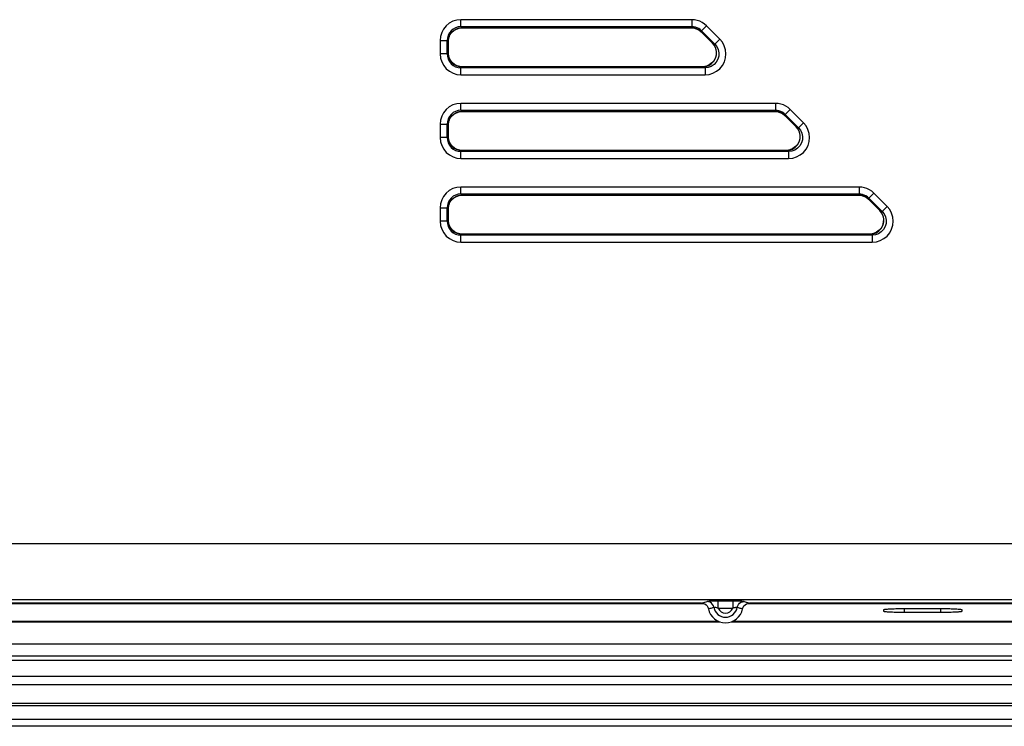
# Model space of a CAD drawing. Header units: millimetres. Extents: x 0 to 1682, y 0 to 1188.
# Tile 48 of 73: x 1283 to 1353, y 531 to 581. Entities that reach past the tile are written whole.
import ezdxf

# ---------------------------------------------------------------- set-up
doc = ezdxf.new("R2010")
doc.units = ezdxf.units.MM
doc.header["$LTSCALE"] = 92.51
for name, color, linetype in [('FRONT_CASE-RC15_-SHAPE', 7, 'CONTINUOUS'), ('GASKET-RT1550WD-SHAPE', 7, 'CONTINUOUS'), ('REAR_CASE_15_RT1540__2024-SHAPE', 7, 'CONTINUOUS')]:
    doc.layers.add(name, color=color, linetype=linetype)

msp = doc.modelspace()

# ---------------------------------------------------------------- linework, layer by layer
at = {"layer": 'FRONT_CASE-RC15_-SHAPE', "color": 7, "linetype": 'Continuous'}
for p, q in [((1114.965166, 539.377977), (1331.831987, 539.377977)), ((1334.965166, 539.377977), (1393.306214, 539.377977)), ((1346.11744, 539.021302), (1348.848554, 539.021604)), ((1346.248554, 538.738602), (1346.248554, 539.021604)), ((1348.848554, 538.738602), (1348.848554, 539.021604)), ((1344.748554, 538.817214), (1344.748554, 538.942993)), ((1348.979668, 538.738905), (1346.248554, 538.738602)), ((1350.348554, 538.942993), (1350.348554, 538.817214)), ((1401.102818, 530.577414), (1045.69429, 530.577414))]:
    msp.add_line(p, q, dxfattribs=at)
for points in [[(1344.748554, 538.942993), (1344.754349, 538.949876), (1344.77138, 538.956655), (1344.799779, 538.963354), (1344.839154, 538.969899), (1344.889326, 538.976238), (1344.949789, 538.982323), (1345.020192, 538.988107), (1345.099886, 538.993548), (1345.188362, 538.998602), (1345.284848, 539.003234), (1345.388693, 539.007404), (1345.499027, 539.011087), (1345.615077, 539.014248), (1345.735905, 539.016871), (1345.860638, 539.018928), (1345.988294, 539.020412), (1346.11744, 539.021302)], [(1348.848554, 539.021604), (1348.979668, 539.021302), (1349.108814, 539.020412), (1349.236471, 539.018928), (1349.361204, 539.016871), (1349.482031, 539.014248), (1349.598082, 539.011087), (1349.708416, 539.007404), (1349.81226, 539.003234), (1349.908746, 538.998602), (1349.997222, 538.993548), (1350.076916, 538.988107), (1350.147319, 538.982323), (1350.207782, 538.976238), (1350.257955, 538.969899), (1350.29733, 538.963354), (1350.325728, 538.956655), (1350.34276, 538.949876), (1350.348554, 538.942993)], [(1346.248554, 538.738602), (1346.11744, 538.738905), (1345.988294, 538.739795), (1345.860638, 538.741278), (1345.735904, 538.743336), (1345.615077, 538.745958), (1345.499027, 538.74912), (1345.388693, 538.752803), (1345.284848, 538.756973), (1345.188362, 538.761605), (1345.099886, 538.766658), (1345.020192, 538.7721), (1344.949789, 538.777883), (1344.889326, 538.783969), (1344.839154, 538.790307), (1344.799779, 538.796852), (1344.77138, 538.803552), (1344.754349, 538.810331), (1344.748554, 538.817214)], [(1350.348554, 538.817214), (1350.34276, 538.810331), (1350.325728, 538.803552), (1350.29733, 538.796852), (1350.257955, 538.790307), (1350.207782, 538.783969), (1350.147319, 538.777883), (1350.076916, 538.7721), (1349.997222, 538.766658), (1349.908746, 538.761605), (1349.81226, 538.756973), (1349.708416, 538.752803), (1349.598082, 538.74912), (1349.482031, 538.745958), (1349.361204, 538.743336), (1349.23647, 538.741278), (1349.108814, 538.739795), (1348.979668, 538.738905)]]:
    msp.add_lwpolyline(points, dxfattribs=at)
at = {"layer": 'GASKET-RT1550WD-SHAPE', "color": 7, "linetype": 'Continuous'}
for p, q in [((1113.794019, 538.077414), (1333.003101, 538.077414)), ((1113.886336, 538.109709), (1332.910735, 538.109709)), ((1333.794019, 538.077414), (1395.398554, 538.077414)), ((1333.886336, 538.109709), (1394.574482, 538.109709)), ((1046.398554, 536.493685), (1400.398554, 536.493685)), ((1046.398554, 535.630623), (1400.398554, 535.630623)), ((1046.398554, 535.324205), (1400.398554, 535.324205)), ((1046.398554, 534.174925), (1400.398554, 534.174925)), ((1046.398554, 533.585664), (1400.398554, 533.585664)), ((1046.398554, 532.248125), (1400.398554, 532.248125)), ((1046.398554, 532.077414), (1400.398554, 532.077414)), ((1401.102818, 530.577414), (1045.69429, 530.577414)), ((1046.398554, 531.077414), (1400.398554, 531.077414))]:
    msp.add_line(p, q, dxfattribs=at)
at = {"layer": 'REAR_CASE_15_RT1540__2024-SHAPE', "color": 7, "linetype": 'Continuous'}
for p, q in [((1330.974622, 581.251896), (1314.422016, 581.251896)), ((1314.422016, 580.752581), (1314.422016, 581.251896)), ((1314.422016, 580.752581), (1330.974622, 580.752581)), ((1314.494042, 580.680556), (1314.422016, 580.752581)), ((1330.944788, 580.680556), (1314.494042, 580.680556)), ((1314.499257, 580.67398), (1314.499257, 580.685451)), ((1314.499257, 580.673971), (1330.942628, 580.673971)), ((1330.942628, 580.685451), (1330.942628, 580.673982)), ((1330.974622, 580.752581), (1330.944788, 580.680556)), ((1330.974622, 581.251896), (1330.974622, 580.752581)), ((1331.68076, 580.46009), (1332.033829, 580.813158)), ((1332.033829, 580.813158), (1332.986905, 579.860082)), ((1313.559437, 580.044196), (1313.569702, 580.040193)), ((1331.647797, 580.38188), (1332.446392, 579.583285)), ((1331.647805, 580.381889), (1331.655915, 580.389998)), ((1331.68076, 580.46009), (1331.650926, 580.388064)), ((1332.459951, 579.579039), (1331.650926, 580.388064)), ((1331.68076, 580.46009), (1332.633836, 579.507014)), ((1312.924072, 579.753952), (1313.423387, 579.753952)), ((1312.924072, 579.753952), (1312.924072, 578.800876)), ((1313.423387, 579.753952), (1313.500871, 579.676468)), ((1313.423387, 578.800876), (1313.423387, 579.753952)), ((1313.500871, 579.676468), (1313.502239, 579.676468)), ((1313.500871, 579.676468), (1313.500871, 578.87836)), ((1313.502241, 579.676468), (1313.502241, 578.87836)), ((1332.45451, 579.591402), (1332.446392, 579.583285)), ((1332.459951, 579.579039), (1332.633836, 579.507014)), ((1332.986905, 579.860082), (1332.633836, 579.507014)), ((1313.423387, 578.800876), (1312.924072, 578.800876)), ((1313.423387, 578.800876), (1313.500871, 578.87836)), ((1313.502239, 578.87836), (1313.500871, 578.87836)), ((1313.569702, 578.514635), (1313.559595, 578.510693)), ((1314.494042, 577.874272), (1314.422016, 577.802246)), ((1331.927698, 577.802246), (1314.422016, 577.802246)), ((1314.422016, 577.302932), (1314.422016, 577.802246)), ((1314.494042, 577.874272), (1331.753813, 577.874272)), ((1331.741224, 577.880857), (1314.499257, 577.880857)), ((1314.499257, 577.869377), (1314.499257, 577.880845)), ((1331.741224, 577.880849), (1331.741224, 577.869377)), ((1331.927698, 577.802246), (1331.753813, 577.874272)), ((1331.927698, 577.802246), (1331.927698, 577.302932)), ((1314.422016, 577.302932), (1331.927698, 577.302932)), ((1336.974622, 575.251896), (1314.422016, 575.251896)), ((1314.422016, 574.752581), (1314.422016, 575.251896)), ((1336.974622, 575.251896), (1336.974622, 574.752581)), ((1314.422016, 574.752581), (1336.974622, 574.752581)), ((1314.494042, 574.680556), (1314.422016, 574.752581)), ((1336.944788, 574.680556), (1314.494042, 574.680556)), ((1314.499257, 574.67398), (1314.499257, 574.685451)), ((1314.499257, 574.673971), (1336.942628, 574.673971)), ((1336.942628, 574.685451), (1336.942628, 574.673982)), ((1336.974622, 574.752581), (1336.944788, 574.680556)), ((1337.647797, 574.38188), (1338.446392, 573.583285)), ((1337.647805, 574.381889), (1337.655915, 574.389998)), ((1337.68076, 574.46009), (1337.650926, 574.388064)), ((1338.459951, 573.579039), (1337.650926, 574.388064)), ((1337.68076, 574.46009), (1338.033829, 574.813158)), ((1337.68076, 574.46009), (1338.633836, 573.507014)), ((1338.033829, 574.813158), (1338.986905, 573.860082)), ((1312.924072, 573.753952), (1313.423387, 573.753952)), ((1312.924072, 573.753952), (1312.924072, 572.800876)), ((1313.423387, 573.753952), (1313.500871, 573.676468)), ((1313.423387, 572.800876), (1313.423387, 573.753952)), ((1313.500871, 573.676468), (1313.502239, 573.676468)), ((1313.500871, 573.676468), (1313.500871, 572.87836)), ((1313.502241, 573.676468), (1313.502241, 572.87836)), ((1313.559437, 574.044196), (1313.569702, 574.040193)), ((1338.45451, 573.591402), (1338.446392, 573.583285)), ((1338.459951, 573.579039), (1338.633836, 573.507014)), ((1338.986905, 573.860082), (1338.633836, 573.507014)), ((1313.423387, 572.800876), (1313.500871, 572.87836)), ((1313.502239, 572.87836), (1313.500871, 572.87836)), ((1313.423387, 572.800876), (1312.924072, 572.800876)), ((1313.569702, 572.514635), (1313.559595, 572.510693)), ((1314.494042, 571.874272), (1314.422016, 571.802246)), ((1337.927698, 571.802246), (1314.422016, 571.802246)), ((1314.422016, 571.302932), (1314.422016, 571.802246)), ((1314.494042, 571.874272), (1337.753813, 571.874272)), ((1337.741224, 571.880857), (1314.499257, 571.880857)), ((1314.499257, 571.869377), (1314.499257, 571.880845)), ((1337.741224, 571.880849), (1337.741224, 571.869377)), ((1337.927698, 571.802246), (1337.753813, 571.874272)), ((1337.927698, 571.802246), (1337.927698, 571.302932)), ((1314.422016, 571.302932), (1337.927698, 571.302932)), ((1342.974622, 569.251896), (1314.422016, 569.251896)), ((1314.422016, 568.752581), (1314.422016, 569.251896)), ((1314.422016, 568.752581), (1342.974622, 568.752581)), ((1314.494042, 568.680556), (1314.422016, 568.752581)), ((1342.944788, 568.680556), (1314.494042, 568.680556)), ((1314.499257, 568.67398), (1314.499257, 568.685451)), ((1314.499257, 568.673971), (1342.942628, 568.673971)), ((1342.942628, 568.685451), (1342.942628, 568.673982)), ((1342.974622, 568.752581), (1342.944788, 568.680556)), ((1342.974622, 569.251896), (1342.974622, 568.752581)), ((1343.68076, 568.46009), (1344.033829, 568.813158)), ((1344.033829, 568.813158), (1344.986905, 567.860082)), ((1313.559437, 568.044196), (1313.569702, 568.040193)), ((1343.647797, 568.38188), (1344.446392, 567.583285)), ((1343.647805, 568.381889), (1343.655915, 568.389998)), ((1343.68076, 568.46009), (1343.650926, 568.388064)), ((1344.459951, 567.579039), (1343.650926, 568.388064)), ((1343.68076, 568.46009), (1344.633836, 567.507014)), ((1312.924072, 567.753952), (1313.423387, 567.753952)), ((1312.924072, 567.753952), (1312.924072, 566.800876)), ((1313.423387, 567.753952), (1313.500871, 567.676468)), ((1313.423387, 566.800876), (1313.423387, 567.753952)), ((1313.500871, 567.676468), (1313.502239, 567.676468)), ((1313.500871, 567.676468), (1313.500871, 566.87836)), ((1313.502241, 567.676468), (1313.502241, 566.87836)), ((1344.45451, 567.591402), (1344.446392, 567.583285)), ((1344.459951, 567.579039), (1344.633836, 567.507014)), ((1344.986905, 567.860082), (1344.633836, 567.507014)), ((1313.423387, 566.800876), (1312.924072, 566.800876)), ((1313.423387, 566.800876), (1313.500871, 566.87836)), ((1313.502239, 566.87836), (1313.500871, 566.87836)), ((1313.569702, 566.514635), (1313.559595, 566.510693)), ((1314.494042, 565.874272), (1314.422016, 565.802246)), ((1343.927698, 565.802246), (1314.422016, 565.802246)), ((1314.422016, 565.302932), (1314.422016, 565.802246)), ((1314.494042, 565.874272), (1343.753813, 565.874272)), ((1343.741224, 565.880857), (1314.499257, 565.880857)), ((1314.499257, 565.869377), (1314.499257, 565.880845)), ((1343.741224, 565.880849), (1343.741224, 565.869377)), ((1343.927698, 565.802246), (1343.753813, 565.874272)), ((1343.927698, 565.802246), (1343.927698, 565.302932)), ((1314.422016, 565.302932), (1343.927698, 565.302932)), ((1389.286044, 543.655987), (1227.011064, 543.655987)), ((1053.774386, 539.661469), (1393.022722, 539.661469)), ((1331.680609, 539.404181), (1115.116499, 539.404181)), ((1331.680609, 539.404181), (1332.072735, 539.525387)), ((1333.92136, 539.560033), (1332.875749, 539.560033)), ((1332.875749, 539.060718), (1332.875749, 539.560033)), ((1332.875749, 539.060718), (1333.92136, 539.060718)), ((1333.92136, 539.560033), (1333.92136, 539.060718)), ((1334.724373, 539.525387), (1335.116499, 539.404181)), ((1393.28001, 539.404181), (1335.116499, 539.404181))]:
    msp.add_line(p, q, dxfattribs=at)
for points in [[(1314.422016, 581.251896), (1314.121597, 581.22045), (1313.844136, 581.136133), (1313.585111, 580.995641), (1313.358084, 580.808885), (1313.173765, 580.581065), (1313.036188, 580.323018), (1312.953908, 580.048885), (1312.924072, 579.753952)], [(1314.422016, 580.752581), (1314.226517, 580.7336), (1314.038826, 580.676869), (1313.866114, 580.584674), (1313.714904, 580.460577), (1313.590936, 580.309317), (1313.498902, 580.136665), (1313.442309, 579.949156), (1313.423387, 579.753952)], [(1313.778991, 580.379392), (1313.934133, 580.509087), (1314.111115, 580.604377), (1314.300141, 580.661618), (1314.494031, 580.680566)], [(1313.917353, 580.481662), (1314.093112, 580.583915), (1314.284648, 580.649536), (1314.499257, 580.67447)], [(1330.942628, 580.67443), (1331.105663, 580.660626), (1331.298447, 580.607855), (1331.477596, 580.518192), (1331.648122, 580.382205)], [(1331.650926, 580.388064), (1331.552699, 580.474044), (1331.444069, 580.546545), (1331.326858, 580.604323), (1331.203121, 580.646349), (1331.075043, 580.671896), (1330.944788, 580.680556)], [(1332.033829, 580.813158), (1331.885086, 580.943242), (1331.723589, 581.051221), (1331.547801, 581.137729), (1331.362331, 581.200858), (1331.171783, 581.238702), (1330.974622, 581.251896)], [(1331.68076, 580.46009), (1331.582568, 580.54629), (1331.473974, 580.618902), (1331.356831, 580.676686), (1331.233139, 580.718658), (1331.105008, 580.744102), (1330.974622, 580.752581)], [(1313.562791, 580.042898), (1313.543246, 579.983716), (1313.527338, 579.923469), (1313.515116, 579.862383), (1313.506619, 579.800696), (1313.50187, 579.738648), (1313.500871, 579.676468)], [(1313.501869, 579.676468), (1313.502776, 579.720078), (1313.530183, 579.914652), (1313.569774, 580.040165)], [(1313.562791, 580.042898), (1313.653784, 580.221982), (1313.778991, 580.379392)], [(1313.569704, 580.040193), (1313.643666, 580.188848), (1313.765355, 580.348179), (1313.917353, 580.481662)], [(1332.446721, 579.583663), (1332.58433, 579.410277), (1332.684088, 579.200692), (1332.735142, 578.973684), (1332.734768, 578.744578), (1332.681843, 578.52321), (1332.576515, 578.321816), (1332.425823, 578.149868), (1332.236987, 578.013363), (1332.022429, 577.921891), (1331.792561, 577.881714), (1331.741223, 577.880357)], [(1331.753813, 577.874272), (1331.979461, 577.899812), (1332.197965, 577.977517), (1332.397435, 578.107374), (1332.562185, 578.283146), (1332.679993, 578.493698), (1332.743611, 578.726091), (1332.749599, 578.965945), (1332.699312, 579.196918), (1332.599885, 579.403914), (1332.459951, 579.579039)], [(1331.927698, 577.302932), (1332.223588, 577.332405), (1332.498968, 577.414613), (1332.758723, 577.55229), (1332.988198, 577.737227), (1333.176267, 577.966095), (1333.317236, 578.226994), (1333.401429, 578.511229), (1333.429682, 578.805855), (1333.397745, 579.0984), (1333.311213, 579.378753), (1333.174789, 579.630864), (1332.986905, 579.860082)], [(1332.633836, 579.507014), (1332.778506, 579.326666), (1332.879465, 579.115776), (1332.929367, 578.883977), (1332.922693, 578.644958), (1332.857779, 578.412741), (1332.738468, 578.203453), (1332.573783, 578.030985), (1332.374982, 577.903723), (1332.15566, 577.827054), (1331.927698, 577.802246)], [(1312.924072, 578.800876), (1312.955518, 578.500457), (1313.039835, 578.222995), (1313.180328, 577.96397), (1313.367083, 577.736944), (1313.594903, 577.552625), (1313.85295, 577.415048), (1314.127083, 577.332767), (1314.422016, 577.302932)], [(1313.423387, 578.800876), (1313.442368, 578.605377), (1313.499099, 578.417685), (1313.591295, 578.244973), (1313.715391, 578.093764), (1313.866651, 577.969796), (1314.039303, 577.877762), (1314.226812, 577.821169), (1314.422016, 577.802246)], [(1313.500871, 578.87836), (1313.501857, 578.816469), (1313.50657, 578.754593), (1313.515058, 578.692793), (1313.527233, 578.631813), (1313.542874, 578.572368), (1313.561865, 578.514479)], [(1313.569773, 578.514662), (1313.532238, 578.631906), (1313.503246, 578.824731), (1313.501868, 578.87836)], [(1313.561865, 578.514479), (1313.648833, 578.340798), (1313.771383, 578.183487)], [(1314.499257, 577.880357), (1314.3372, 577.894567), (1314.143801, 577.949314), (1313.963513, 578.041769), (1313.803987, 578.167531), (1313.672831, 578.321234), (1313.569704, 578.514635)], [(1313.771383, 578.183487), (1313.929324, 578.049149), (1314.111416, 577.950408), (1314.301728, 577.892939), (1314.494042, 577.874272)], [(1314.422016, 575.251896), (1314.121597, 575.22045), (1313.844136, 575.136133), (1313.585111, 574.995641), (1313.358084, 574.808885), (1313.173765, 574.581065), (1313.036188, 574.323018), (1312.953908, 574.048885), (1312.924072, 573.753952)], [(1338.033829, 574.813158), (1337.885086, 574.943242), (1337.723589, 575.051221), (1337.547801, 575.137729), (1337.362331, 575.200858), (1337.171783, 575.238702), (1336.974622, 575.251896)], [(1314.422016, 574.752581), (1314.226517, 574.7336), (1314.038826, 574.676869), (1313.866114, 574.584674), (1313.714904, 574.460577), (1313.590936, 574.309317), (1313.498902, 574.136665), (1313.442309, 573.949156), (1313.423387, 573.753952)], [(1313.562791, 574.042898), (1313.653784, 574.221982), (1313.778991, 574.379392)], [(1313.569704, 574.040193), (1313.643666, 574.188848), (1313.765355, 574.348179), (1313.917353, 574.481662)], [(1313.778991, 574.379392), (1313.934133, 574.509087), (1314.111115, 574.604377), (1314.300141, 574.661618), (1314.494031, 574.680566)], [(1313.917353, 574.481662), (1314.093112, 574.583915), (1314.284648, 574.649536), (1314.499257, 574.67447)], [(1336.942628, 574.67443), (1337.105663, 574.660626), (1337.298447, 574.607855), (1337.477596, 574.518192), (1337.648122, 574.382205)], [(1337.650926, 574.388064), (1337.552699, 574.474044), (1337.444069, 574.546545), (1337.326858, 574.604323), (1337.203121, 574.646349), (1337.075043, 574.671896), (1336.944788, 574.680556)], [(1337.68076, 574.46009), (1337.582568, 574.54629), (1337.473974, 574.618902), (1337.356831, 574.676686), (1337.233139, 574.718658), (1337.105008, 574.744102), (1336.974622, 574.752581)], [(1313.562791, 574.042898), (1313.543246, 573.983716), (1313.527338, 573.923469), (1313.515116, 573.862383), (1313.506619, 573.800696), (1313.50187, 573.738648), (1313.500871, 573.676468)], [(1313.501869, 573.676468), (1313.502776, 573.720078), (1313.530183, 573.914652), (1313.569774, 574.040165)], [(1338.446721, 573.583663), (1338.58433, 573.410277), (1338.684088, 573.200692), (1338.735142, 572.973684), (1338.734768, 572.744578), (1338.681843, 572.52321), (1338.576515, 572.321816), (1338.425823, 572.149868), (1338.236987, 572.013363), (1338.022429, 571.921891), (1337.792561, 571.881714), (1337.741223, 571.880357)], [(1337.753813, 571.874272), (1337.979461, 571.899812), (1338.197965, 571.977517), (1338.397435, 572.107374), (1338.562185, 572.283146), (1338.679993, 572.493698), (1338.743611, 572.726091), (1338.749599, 572.965945), (1338.699312, 573.196918), (1338.599885, 573.403914), (1338.459951, 573.579039)], [(1337.927698, 571.302932), (1338.223588, 571.332405), (1338.498968, 571.414613), (1338.758723, 571.55229), (1338.988198, 571.737227), (1339.176267, 571.966095), (1339.317236, 572.226994), (1339.401429, 572.511229), (1339.429682, 572.805855), (1339.397745, 573.0984), (1339.311213, 573.378753), (1339.174789, 573.630864), (1338.986905, 573.860082)], [(1313.500871, 572.87836), (1313.501857, 572.816469), (1313.50657, 572.754593), (1313.515058, 572.692793), (1313.527233, 572.631813), (1313.542874, 572.572368), (1313.561865, 572.514479)], [(1313.569773, 572.514662), (1313.532238, 572.631906), (1313.503246, 572.824731), (1313.501868, 572.87836)], [(1338.633836, 573.507014), (1338.778506, 573.326666), (1338.879465, 573.115776), (1338.929367, 572.883977), (1338.922693, 572.644958), (1338.857779, 572.412741), (1338.738468, 572.203453), (1338.573783, 572.030985), (1338.374982, 571.903723), (1338.15566, 571.827054), (1337.927698, 571.802246)], [(1312.924072, 572.800876), (1312.955518, 572.500457), (1313.039835, 572.222995), (1313.180328, 571.96397), (1313.367083, 571.736944), (1313.594903, 571.552625), (1313.85295, 571.415048), (1314.127083, 571.332767), (1314.422016, 571.302932)], [(1313.423387, 572.800876), (1313.442368, 572.605377), (1313.499099, 572.417685), (1313.591295, 572.244973), (1313.715391, 572.093764), (1313.866651, 571.969796), (1314.039303, 571.877762), (1314.226812, 571.821169), (1314.422016, 571.802246)], [(1313.561865, 572.514479), (1313.648833, 572.340798), (1313.771383, 572.183487)], [(1314.499257, 571.880357), (1314.3372, 571.894567), (1314.143801, 571.949314), (1313.963513, 572.041769), (1313.803987, 572.167531), (1313.672831, 572.321234), (1313.569704, 572.514635)], [(1313.771383, 572.183487), (1313.929324, 572.049149), (1314.111416, 571.950408), (1314.301728, 571.892939), (1314.494042, 571.874272)], [(1314.422016, 569.251896), (1314.121597, 569.22045), (1313.844136, 569.136133), (1313.585111, 568.995641), (1313.358084, 568.808885), (1313.173765, 568.581065), (1313.036188, 568.323018), (1312.953908, 568.048885), (1312.924072, 567.753952)], [(1314.422016, 568.752581), (1314.226517, 568.7336), (1314.038826, 568.676869), (1313.866114, 568.584674), (1313.714904, 568.460577), (1313.590936, 568.309317), (1313.498902, 568.136665), (1313.442309, 567.949156), (1313.423387, 567.753952)], [(1313.778991, 568.379392), (1313.934133, 568.509087), (1314.111115, 568.604377), (1314.300141, 568.661618), (1314.494031, 568.680566)], [(1313.917353, 568.481662), (1314.093112, 568.583915), (1314.284648, 568.649536), (1314.499257, 568.67447)], [(1342.942628, 568.67443), (1343.105663, 568.660626), (1343.298447, 568.607855), (1343.477596, 568.518192), (1343.648122, 568.382205)], [(1343.650926, 568.388064), (1343.552699, 568.474044), (1343.444069, 568.546545), (1343.326858, 568.604323), (1343.203121, 568.646349), (1343.075043, 568.671896), (1342.944788, 568.680556)], [(1344.033829, 568.813158), (1343.885086, 568.943242), (1343.723589, 569.051221), (1343.547801, 569.137729), (1343.362331, 569.200858), (1343.171783, 569.238702), (1342.974622, 569.251896)], [(1343.68076, 568.46009), (1343.582568, 568.54629), (1343.473974, 568.618902), (1343.356831, 568.676686), (1343.233139, 568.718658), (1343.105008, 568.744102), (1342.974622, 568.752581)], [(1313.562791, 568.042898), (1313.543246, 567.983716), (1313.527338, 567.923469), (1313.515116, 567.862383), (1313.506619, 567.800696), (1313.50187, 567.738648), (1313.500871, 567.676468)], [(1313.501869, 567.676468), (1313.502776, 567.720078), (1313.530183, 567.914652), (1313.569774, 568.040165)], [(1313.562791, 568.042898), (1313.653784, 568.221982), (1313.778991, 568.379392)], [(1313.569704, 568.040193), (1313.643666, 568.188848), (1313.765355, 568.348179), (1313.917353, 568.481662)], [(1344.446721, 567.583663), (1344.58433, 567.410277), (1344.684088, 567.200692), (1344.735142, 566.973684), (1344.734768, 566.744578), (1344.681843, 566.52321), (1344.576515, 566.321816), (1344.425823, 566.149868), (1344.236987, 566.013363), (1344.022429, 565.921891), (1343.792561, 565.881714), (1343.741223, 565.880357)], [(1343.753813, 565.874272), (1343.979461, 565.899812), (1344.197965, 565.977517), (1344.397435, 566.107374), (1344.562185, 566.283146), (1344.679993, 566.493698), (1344.743611, 566.726091), (1344.749599, 566.965945), (1344.699312, 567.196918), (1344.599885, 567.403914), (1344.459951, 567.579039)], [(1343.927698, 565.302932), (1344.223588, 565.332405), (1344.498968, 565.414613), (1344.758723, 565.55229), (1344.988198, 565.737227), (1345.176267, 565.966095), (1345.317236, 566.226994), (1345.401429, 566.511229), (1345.429682, 566.805855), (1345.397745, 567.0984), (1345.311213, 567.378753), (1345.174789, 567.630864), (1344.986905, 567.860082)], [(1344.633836, 567.507014), (1344.778506, 567.326666), (1344.879465, 567.115776), (1344.929367, 566.883977), (1344.922693, 566.644958), (1344.857779, 566.412741), (1344.738468, 566.203453), (1344.573783, 566.030985), (1344.374982, 565.903723), (1344.15566, 565.827054), (1343.927698, 565.802246)], [(1312.924072, 566.800876), (1312.955518, 566.500457), (1313.039835, 566.222995), (1313.180328, 565.96397), (1313.367083, 565.736944), (1313.594903, 565.552625), (1313.85295, 565.415048), (1314.127083, 565.332767), (1314.422016, 565.302932)], [(1313.423387, 566.800876), (1313.442368, 566.605377), (1313.499099, 566.417685), (1313.591295, 566.244973), (1313.715391, 566.093764), (1313.866651, 565.969796), (1314.039303, 565.877762), (1314.226812, 565.821169), (1314.422016, 565.802246)], [(1313.500871, 566.87836), (1313.501857, 566.816469), (1313.50657, 566.754593), (1313.515058, 566.692793), (1313.527233, 566.631813), (1313.542874, 566.572368), (1313.561865, 566.514479)], [(1313.569773, 566.514662), (1313.532238, 566.631906), (1313.503246, 566.824731), (1313.501868, 566.87836)], [(1313.561865, 566.514479), (1313.648833, 566.340798), (1313.771383, 566.183487)], [(1314.499257, 565.880357), (1314.3372, 565.894567), (1314.143801, 565.949314), (1313.963513, 566.041769), (1313.803987, 566.167531), (1313.672831, 566.321234), (1313.569704, 566.514635)], [(1313.771383, 566.183487), (1313.929324, 566.049149), (1314.111416, 565.950408), (1314.301728, 565.892939), (1314.494042, 565.874272)], [(1331.680609, 539.404181), (1331.798656, 539.389684), (1331.904543, 539.352493), (1332.000337, 539.29079), (1332.079842, 539.210027), (1332.136864, 539.115657), (1332.173467, 539.005863)], [(1332.875749, 539.560033), (1332.678409, 539.558784), (1332.503095, 539.555559), (1332.346642, 539.550202), (1332.218543, 539.543181), (1332.128296, 539.534961), (1332.072735, 539.525387)], [(1332.558011, 539.109552), (1332.526538, 539.217058), (1332.470056, 539.318098), (1332.393082, 539.402739), (1332.298125, 539.468138), (1332.187708, 539.510596), (1332.072735, 539.525387)], [(1332.173467, 539.005863), (1332.236638, 539.028595), (1332.300692, 539.046645), (1332.365809, 539.058734), (1332.430763, 539.071234), (1332.494638, 539.089076), (1332.558009, 539.109564)], [(1332.557337, 539.113525), (1332.586016, 539.11506), (1332.632395, 539.11367), (1332.684959, 539.110883), (1332.742255, 539.101399), (1332.807243, 539.08301), (1332.875749, 539.060718)], [(1334.724373, 539.525387), (1334.669397, 539.534915), (1334.579604, 539.543111), (1334.451925, 539.550136), (1334.295567, 539.555511), (1334.119734, 539.558757), (1333.92136, 539.560033)], [(1333.92136, 539.060718), (1333.946158, 539.070921), (1333.970864, 539.080006), (1333.995524, 539.087635), (1334.019817, 539.094021), (1334.043389, 539.099391), (1334.066209, 539.103404)], [(1334.066209, 539.103404), (1334.110198, 539.108876), (1334.149227, 539.112857), (1334.182337, 539.114295), (1334.208652, 539.113863), (1334.227662, 539.112486), (1334.239099, 539.109564)], [(1334.239099, 539.109564), (1334.270573, 539.217062), (1334.327053, 539.318098), (1334.404026, 539.402738), (1334.498984, 539.468138), (1334.6094, 539.510596), (1334.724373, 539.525387)], [(1334.239099, 539.109564), (1334.30247, 539.089076), (1334.366345, 539.071234), (1334.4313, 539.058734), (1334.496416, 539.046645), (1334.560471, 539.028595), (1334.623641, 539.005863)], [(1334.623641, 539.005863), (1334.660424, 539.115893), (1334.717512, 539.210344), (1334.79693, 539.290978), (1334.892601, 539.352511), (1334.998449, 539.389658), (1335.116499, 539.404181)]]:
    msp.add_lwpolyline(points, dxfattribs=at)
for radius, start, end in [(1.25, 191.45827359, 348.54172563), (0.852895, 189.76222764, 350.23777236), (0.557453, 200.30686406, 339.69313594)]:
    msp.add_arc((1333.398554, 539.254181), radius, start, end, dxfattribs=at)

doc.saveas('drawing.dxf')
